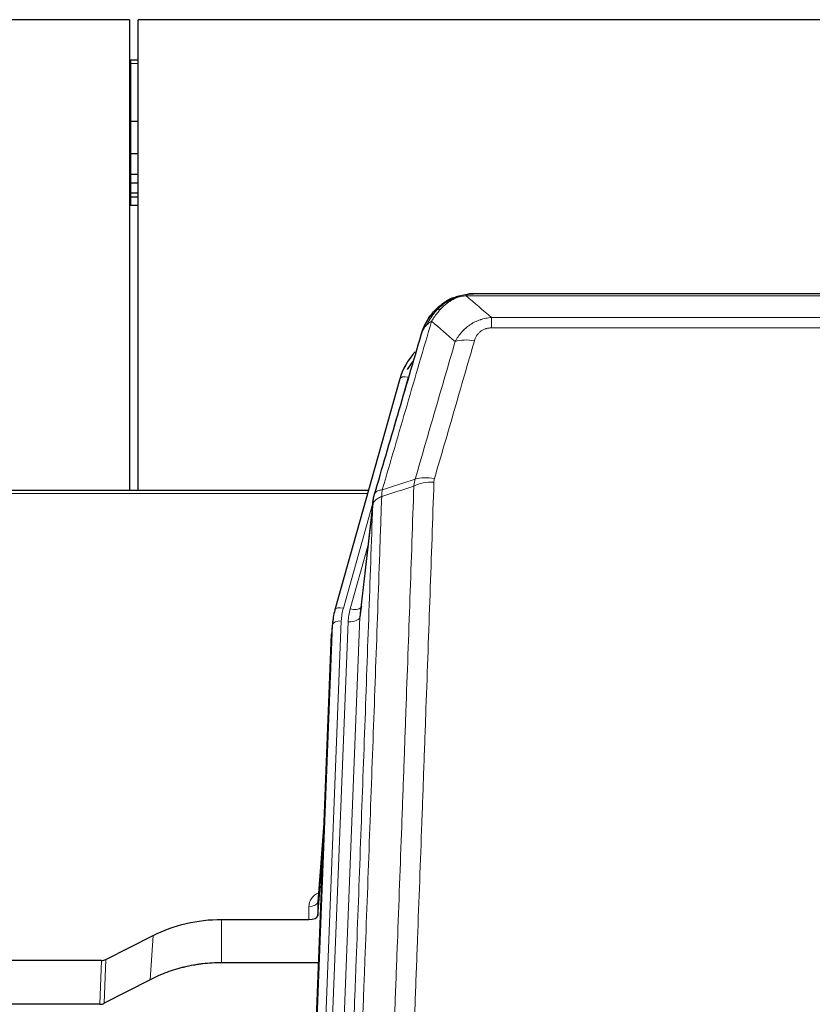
# Model space of a CAD drawing. Header units: inches. Extents: x 0 to 23760, y -13 to 16800.
# Tile 55 of 209: x 6438 to 6709, y 8521 to 8858. Entities that reach past the tile are written whole.
import ezdxf

# ---------------------------------------------------------------- set-up
doc = ezdxf.new("R2010")
doc.units = ezdxf.units.IN
doc.layers.add('254', color=7, linetype='Continuous', true_color=0xffffff)

msp = doc.modelspace()

# ---------------------------------------------------------------- linework, layer by layer
at = {"layer": '254', "color": 2, "linetype": 'Continuous', "lineweight": 25}
for p, q in [((6475.456, 8857.537), (5358.456, 8857.537)), ((6475.456, 8857.537), (6475.456, 8696.65)), ((6478.456, 8696.65), (6478.456, 8857.537)), ((8085.456, 8857.537), (6478.456, 8857.537)), ((6475.955, 8843.673), (6475.449, 8843.673)), ((6478.467, 8843.673), (6475.955, 8843.673)), ((6475.955, 8822.789), (6475.449, 8822.789)), ((6478.467, 8822.789), (6475.955, 8822.789)), ((6475.955, 8811.702), (6475.449, 8811.702)), ((6478.467, 8811.702), (6475.955, 8811.702)), ((6475.955, 8804.703), (6475.449, 8804.703)), ((6478.467, 8804.703), (6475.955, 8804.703)), ((6475.955, 8801.655), (6475.449, 8801.655)), ((6478.467, 8801.655), (6475.955, 8801.655)), ((6475.955, 8798.258), (6475.449, 8798.258)), ((6475.955, 8796.951), (6475.449, 8796.951)), ((6478.467, 8798.258), (6475.955, 8798.258)), ((6478.467, 8796.951), (6475.955, 8796.951)), ((6475.955, 8794.09), (6475.449, 8794.09)), ((6478.467, 8794.09), (6475.955, 8794.09)), ((6811.016, 8763.911), (6592.895, 8763.911)), ((6585.953, 8762.435), (6585.853, 8762.407)), ((6567.902, 8734.819), (6545.728, 8655.933)), ((6557.175, 8696.649), (6422.956, 8696.649)), ((6558.764, 8693.132), (6554.348, 8654.613)), ((6545.728, 8655.933), (6545.709, 8655.837)), ((6545.047, 8652.471), (6544.673, 8649.212)), ((6531.434, 8314.426), (6544.551, 8647.627)), ((6542.06, 8584.356), (6539.853, 8556.156)), ((6539.857, 8551.4), (6541.68, 8574.682)), ((6539.846, 8555.977), (6539.857, 8551.4)), ((6506.956, 8550.15), (6536.858, 8550.15)), ((6467.412, 8536.49), (6483.576, 8544.664)), ((6465.913, 8536.138), (6422.956, 8536.138)), ((6540.13, 8535.34), (6506.956, 8535.34)), ((6482.52, 8529.532), (6466.841, 8521.504)), ((6465.343, 8521.148), (6422.956, 8521.148))]:
    msp.add_line(p, q, dxfattribs=at)
at = {"layer": '254', "color": 110, "linetype": 'Continuous', "lineweight": 13}
for p, q in [((6475.955, 8842.576), (6475.449, 8842.576)), ((6475.955, 8843.673), (6475.955, 8842.576)), ((6478.467, 8842.576), (6475.955, 8842.576)), ((6475.955, 8842.576), (6475.955, 8822.789)), ((6475.955, 8822.789), (6475.955, 8811.702)), ((6475.955, 8811.702), (6475.955, 8804.703)), ((6475.955, 8804.703), (6475.955, 8801.655)), ((6475.955, 8801.655), (6475.955, 8798.258)), ((6475.955, 8798.258), (6475.955, 8796.951)), ((6475.955, 8796.951), (6475.955, 8794.09)), ((6813.358, 8763.248), (6590.553, 8763.248)), ((6585.853, 8762.407), (6585.785, 8762.249)), ((6599.284, 8755.78), (6804.627, 8755.78)), ((6599.284, 8755.78), (6599.284, 8752.247)), ((6804.627, 8752.247), (6599.284, 8752.247)), ((6570.79, 8735.393), (6566.065, 8718.582)), ((6556.888, 8695.618), (6422.956, 8695.618)), ((6558.689, 8692.341), (6548.616, 8656.507)), ((6558.635, 8691.62), (6554.258, 8653.44)), ((6556.989, 8677.652), (6550.963, 8656.214)), ((6547.919, 8652.106), (6534.808, 8319.084)), ((6554.258, 8653.44), (6541.192, 8321.546)), ((6531.814, 8317.864), (6544.925, 8650.886)), ((6537.2, 8319.919), (6550.266, 8651.813)), ((6544.925, 8650.886), (6544.551, 8647.627)), ((6542.053, 8584.164), (6539.846, 8555.977)), ((6536.858, 8550.15), (6536.848, 8554.566)), ((6506.956, 8550.15), (6506.956, 8535.34)), ((6483.576, 8544.664), (6482.52, 8529.532)), ((6465.343, 8521.148), (6465.913, 8536.138)), ((6467.412, 8536.49), (6466.841, 8521.504))]:
    msp.add_line(p, q, dxfattribs=at)
for centre, major_axis, ratio, start_param, end_param in [((6593.437, 8742.025), (-9.598, 2.808), 0.562843, 4.8755761, 5.6185342), ((6570.79, 8734.008), (-2.888, 0.812), 0.4480327, 4.837666, 6.2831701), ((6579.589, 8693.97), (9.994, -0.345), 0.559112, 1.5901207, 2.34753), ((6579.776, 8695.143), (9.604, -2.788), 0.5442898, 1.7274916, 2.473129), ((6548.616, 8655.122), (-2.888, 0.812), 0.4480327, 4.837666, 6.2831701), ((6571.937, 8651.356), (24.033, -0.038), 0.8858289, 2.8989744, 3.1081259), ((6574.284, 8651.063), (24.033, -0.038), 0.8858289, 2.8989744, 3.1081259), ((6550.963, 8658.061), (-3.851, 1.082), 0.4480327, 1.6960734, 2.8915811), ((6547.919, 8650.72), (-2.998, 0.118), 0.4614673, 4.7305545, 6.248991), ((6550.266, 8653.66), (-3.997, 0.157), 0.4614673, 1.5889619, 3.1073983), ((6542.851, 8554.566), (6.003, -0.046), 0.8757409, 2.0547277, 3.1504318), ((6536.848, 8556.02), (3, 0.007), 0.4848086, 4.7112485, 6.2484184)]:
    msp.add_ellipse(centre, major_axis=major_axis, ratio=ratio, start_param=start_param, end_param=end_param, dxfattribs=at)
at = {"layer": '254', "color": 2, "linetype": 'Continuous', "lineweight": 25}
for centre, major_axis, ratio, start_param, end_param in [((6594.097, 8728.806), (27.014, -0.465), 0.8900028, 2.4723378, 2.912319), ((6594.37, 8726.843), (27.01, -0.107), 0.887218, 2.5291489, 2.6592621), ((6571.937, 8649.97), (27.027, -0.37), 0.8864308, 2.9096812, 3.1188327), ((6574.284, 8652.91), (-20.035, -0.399), 0.8846078, 6.0216334, 6.2307848), ((6536.859, 8551.444), (-3, 0), 0.4313147, 1.5706417, 3.1078116), ((6465.91, 8538.767), (3, -0.011), 0.8761328, 4.7166989, 5.239903), ((6465.341, 8523.81), (3, -0.007), 0.8874311, 4.7150805, 5.2382846)]:
    msp.add_ellipse(centre, major_axis=major_axis, ratio=ratio, start_param=start_param, end_param=end_param, dxfattribs=at)
for points, knots in [([(6585.785, 8762.249), (6586.242, 8762.473), (6586.706, 8762.672), (6588.577, 8763.374), (6590.013, 8763.68), (6591.423, 8763.769)], [0, 0, 0, 0, 0.25, 0.25, 1, 1, 1, 1]), ([(6585.953, 8762.435), (6586.531, 8762.685), (6587.119, 8762.904), (6587.8, 8763.119), (6587.887, 8763.145), (6587.975, 8763.172)], [0, 0, 0, 0, 0.8717446, 0.8717446, 1, 1, 1, 1]), ([(6593.095, 8763.909), (6593.081, 8763.909), (6593.052, 8763.91), (6593.011, 8763.91), (6592.97, 8763.911), (6592.931, 8763.911), (6592.892, 8763.911), (6592.855, 8763.911), (6592.819, 8763.911), (6592.783, 8763.91), (6592.749, 8763.91), (6592.716, 8763.909), (6592.684, 8763.909), (6592.653, 8763.908), (6592.623, 8763.907), (6592.594, 8763.906), (6592.566, 8763.905), (6592.539, 8763.904), (6592.513, 8763.903), (6592.489, 8763.901), (6592.465, 8763.9), (6592.442, 8763.899), (6592.421, 8763.898), (6592.4, 8763.897), (6592.381, 8763.896), (6592.363, 8763.895), (6592.345, 8763.893), (6592.329, 8763.892), (6592.314, 8763.891), (6592.299, 8763.89), (6592.286, 8763.889), (6592.274, 8763.889), (6592.263, 8763.888), (6592.253, 8763.887), (6592.244, 8763.886), (6592.237, 8763.886), (6592.23, 8763.885), (6592.224, 8763.885), (6592.219, 8763.884), (6592.207, 8763.883), (6592.186, 8763.882), (6592.157, 8763.879), (6592.129, 8763.876), (6592.1, 8763.874), (6592.072, 8763.871), (6592.045, 8763.868), (6592.017, 8763.865), (6591.99, 8763.862), (6591.964, 8763.859), (6591.937, 8763.856), (6591.911, 8763.853), (6591.886, 8763.849), (6591.86, 8763.846), (6591.835, 8763.843), (6591.811, 8763.839), (6591.786, 8763.836), (6591.762, 8763.832), (6591.739, 8763.828), (6591.715, 8763.825), (6591.692, 8763.821), (6591.67, 8763.817), (6591.647, 8763.813), (6591.625, 8763.809), (6591.604, 8763.806), (6591.582, 8763.802), (6591.561, 8763.798), (6591.541, 8763.794), (6591.52, 8763.79), (6591.5, 8763.785), (6591.481, 8763.781), (6591.461, 8763.777), (6591.442, 8763.773), (6591.43, 8763.77), (6591.423, 8763.769)], [0, 0, 0, 0, 0.0247661, 0.0489206, 0.0724636, 0.0953949, 0.1177147, 0.1394229, 0.1605195, 0.1810045, 0.2008779, 0.2201398, 0.23879, 0.2568287, 0.2742558, 0.2910713, 0.3072753, 0.3228676, 0.3378484, 0.3522176, 0.3659752, 0.3791212, 0.3916556, 0.4035785, 0.4148897, 0.4255894, 0.4356775, 0.445154, 0.454019, 0.4622723, 0.4699141, 0.4769443, 0.4833629, 0.48917, 0.4943654, 0.4989493, 0.5029216, 0.5062824, 0.5090316, 0.5111692, 0.5284651, 0.5456049, 0.5625886, 0.5794163, 0.5960881, 0.612604, 0.6289642, 0.6451687, 0.6612176, 0.6771111, 0.6928491, 0.7084319, 0.7238594, 0.7391318, 0.7542492, 0.7692118, 0.7840195, 0.7986726, 0.8131712, 0.8275153, 0.8417051, 0.8557408, 0.8696224, 0.8833501, 0.8969241, 0.9103445, 0.9236114, 0.936725, 0.9496856, 0.9624932, 0.975148, 0.9876502, 1, 1, 1, 1]), ([(6579.755, 8758.039), (6579.973, 8758.274), (6580.196, 8758.503), (6581.07, 8759.353), (6581.761, 8759.934), (6582.488, 8760.46)], [0, 0, 0, 0, 0.2626999, 0.2626999, 1, 1, 1, 1]), ([(6580.741, 8758.524), (6580.927, 8758.718), (6581.116, 8758.909), (6581.888, 8759.652), (6582.498, 8760.168), (6583.768, 8761.106), (6584.427, 8761.528), (6585.329, 8762.02), (6585.556, 8762.138), (6585.785, 8762.249)], [0, 0, 0, 0, 0.125, 0.125, 0.5, 0.5, 0.875, 0.875, 1, 1, 1, 1]), ([(6575.234, 8749.84), (6575.239, 8749.862), (6575.251, 8749.906), (6575.269, 8749.972), (6575.288, 8750.038), (6575.306, 8750.103), (6575.325, 8750.168), (6575.343, 8750.233), (6575.362, 8750.298), (6575.381, 8750.362), (6575.401, 8750.426), (6575.42, 8750.489), (6575.44, 8750.553), (6575.46, 8750.616), (6575.48, 8750.678), (6575.5, 8750.741), (6575.52, 8750.803), (6575.54, 8750.865), (6575.561, 8750.926), (6575.581, 8750.988), (6575.602, 8751.049), (6575.623, 8751.11), (6575.644, 8751.17), (6575.665, 8751.23), (6575.687, 8751.29), (6575.708, 8751.35), (6575.73, 8751.409), (6575.752, 8751.468), (6575.774, 8751.527), (6575.796, 8751.585), (6575.818, 8751.643), (6575.84, 8751.701), (6575.862, 8751.759), (6575.885, 8751.816), (6575.907, 8751.873), (6575.93, 8751.93), (6575.952, 8751.986), (6575.975, 8752.042), (6575.998, 8752.098), (6576.021, 8752.154), (6576.044, 8752.209), (6576.068, 8752.264), (6576.091, 8752.319), (6576.114, 8752.373), (6576.138, 8752.428), (6576.161, 8752.482), (6576.185, 8752.535), (6576.209, 8752.588), (6576.232, 8752.642), (6576.256, 8752.694), (6576.28, 8752.747), (6576.304, 8752.799), (6576.328, 8752.851), (6576.352, 8752.903), (6576.377, 8752.954), (6576.401, 8753.005), (6576.425, 8753.056), (6576.449, 8753.106), (6576.474, 8753.157), (6576.498, 8753.207), (6576.523, 8753.256), (6576.547, 8753.306), (6576.572, 8753.355), (6576.597, 8753.404), (6576.621, 8753.452), (6576.646, 8753.501), (6576.671, 8753.549), (6576.696, 8753.596), (6576.72, 8753.644), (6576.745, 8753.691), (6576.77, 8753.738), (6576.795, 8753.785), (6576.82, 8753.831), (6576.845, 8753.877), (6576.87, 8753.923), (6576.895, 8753.969), (6576.92, 8754.014), (6576.945, 8754.059), (6576.97, 8754.104), (6576.995, 8754.149), (6577.02, 8754.193), (6577.045, 8754.237), (6577.07, 8754.281), (6577.095, 8754.324), (6577.12, 8754.367), (6577.146, 8754.41), (6577.171, 8754.453), (6577.196, 8754.495), (6577.221, 8754.537), (6577.246, 8754.579), (6577.271, 8754.621), (6577.296, 8754.662), (6577.321, 8754.703), (6577.346, 8754.744), (6577.371, 8754.785), (6577.396, 8754.825), (6577.421, 8754.865), (6577.446, 8754.905), (6577.471, 8754.945), (6577.496, 8754.984), (6577.521, 8755.023), (6577.545, 8755.062), (6577.57, 8755.1), (6577.595, 8755.138), (6577.62, 8755.177), (6577.644, 8755.214), (6577.669, 8755.252), (6577.694, 8755.289), (6577.718, 8755.326), (6577.743, 8755.363), (6577.767, 8755.399), (6577.792, 8755.436), (6577.816, 8755.472), (6577.841, 8755.508), (6577.865, 8755.543), (6577.889, 8755.578), (6577.914, 8755.613), (6577.938, 8755.648), (6577.962, 8755.683), (6577.986, 8755.717), (6578.01, 8755.751), (6578.034, 8755.785), (6578.058, 8755.819), (6578.082, 8755.852), (6578.106, 8755.885), (6578.129, 8755.918), (6578.153, 8755.951), (6578.177, 8755.983), (6578.2, 8756.015), (6578.224, 8756.047), (6578.247, 8756.079), (6578.27, 8756.11), (6578.294, 8756.142), (6578.317, 8756.173), (6578.34, 8756.203), (6578.363, 8756.234), (6578.386, 8756.264), (6578.409, 8756.294), (6578.432, 8756.324), (6578.454, 8756.354), (6578.477, 8756.383), (6578.5, 8756.412), (6578.522, 8756.441), (6578.544, 8756.47), (6578.567, 8756.498), (6578.589, 8756.527), (6578.611, 8756.555), (6578.633, 8756.582), (6578.655, 8756.61), (6578.677, 8756.637), (6578.699, 8756.664), (6578.72, 8756.691), (6578.742, 8756.718), (6578.763, 8756.745), (6578.785, 8756.771), (6578.806, 8756.797), (6578.827, 8756.823), (6578.848, 8756.848), (6578.869, 8756.874), (6578.89, 8756.899), (6578.911, 8756.924), (6578.931, 8756.949), (6578.952, 8756.973), (6578.972, 8756.997), (6578.993, 8757.022), (6579.013, 8757.046), (6579.033, 8757.069), (6579.053, 8757.093), (6579.073, 8757.116), (6579.093, 8757.139), (6579.112, 8757.162), (6579.132, 8757.185), (6579.151, 8757.207), (6579.17, 8757.229), (6579.19, 8757.251), (6579.209, 8757.273), (6579.228, 8757.295), (6579.246, 8757.316), (6579.259, 8757.33), (6579.265, 8757.337)], [0, 0, 0, 0, 0.0080212, 0.0160154, 0.0239827, 0.0319231, 0.0398365, 0.0477229, 0.0555824, 0.0634149, 0.0712205, 0.0789992, 0.0867509, 0.0944756, 0.1021734, 0.1098443, 0.1174881, 0.1251051, 0.1326951, 0.1402581, 0.1477942, 0.1553034, 0.1627856, 0.1702408, 0.1776691, 0.1850704, 0.1924448, 0.1997923, 0.2071128, 0.2144063, 0.2216729, 0.2289126, 0.2361253, 0.243311, 0.2504698, 0.2576016, 0.2647065, 0.2717845, 0.2788355, 0.2858595, 0.2928566, 0.2998268, 0.30677, 0.3136862, 0.3205755, 0.3274379, 0.3342733, 0.3410817, 0.3478632, 0.3546178, 0.3613454, 0.3680461, 0.3747198, 0.3813665, 0.3879863, 0.3945792, 0.4011451, 0.4076841, 0.4141961, 0.4206811, 0.4271393, 0.4335704, 0.4399746, 0.4463519, 0.4527022, 0.4590256, 0.465322, 0.4715915, 0.477834, 0.4840496, 0.4902382, 0.4963999, 0.5025346, 0.5086424, 0.5147232, 0.5207771, 0.526804, 0.532804, 0.5387771, 0.5447232, 0.5506423, 0.5565345, 0.5623997, 0.568238, 0.5740494, 0.5798338, 0.5855912, 0.5913217, 0.5970253, 0.6027019, 0.6083515, 0.6139742, 0.61957, 0.6251388, 0.6306807, 0.6361956, 0.6416836, 0.6471446, 0.6525787, 0.6579858, 0.663366, 0.6687192, 0.6740455, 0.6793448, 0.6846172, 0.6898627, 0.6950812, 0.7002727, 0.7054373, 0.710575, 0.7156857, 0.7207694, 0.7258262, 0.7308561, 0.735859, 0.740835, 0.745784, 0.7507061, 0.7556012, 0.7604694, 0.7653107, 0.7701249, 0.7749123, 0.7796727, 0.7844061, 0.7891127, 0.7937922, 0.7984448, 0.8030705, 0.8076692, 0.812241, 0.8167858, 0.8213037, 0.8257947, 0.8302587, 0.8346957, 0.8391058, 0.843489, 0.8478452, 0.8521745, 0.8564768, 0.8607522, 0.8650006, 0.8692221, 0.8734166, 0.8775842, 0.8817249, 0.8858386, 0.8899254, 0.8939852, 0.8980181, 0.902024, 0.906003, 0.909955, 0.9138802, 0.9177783, 0.9216495, 0.9254938, 0.9293111, 0.9331015, 0.936865, 0.9406015, 0.944311, 0.9479937, 0.9516493, 0.9552781, 0.9588799, 0.9624547, 0.9660026, 0.9695236, 0.9730176, 0.9764847, 0.9799249, 0.9833381, 0.9867243, 0.9900837, 0.993416, 0.9967215, 1, 1, 1, 1]), ([(6575.873, 8751.615), (6576.485, 8753.354), (6577.381, 8755.043), (6578.911, 8757.079), (6579.321, 8757.57), (6579.755, 8758.039)], [0, 0, 0, 0, 0.75, 0.75, 1, 1, 1, 1]), ([(6579.376, 8757.569), (6579.432, 8757.671), (6579.501, 8757.774), (6579.638, 8757.93), (6579.694, 8757.986), (6579.755, 8758.039)], [0, 0, 0, 0, 0.6295096, 0.6295096, 1, 1, 1, 1]), ([(6559.191, 8695.071), (6561.877, 8704.282), (6564.557, 8713.452), (6568.567, 8727.145), (6569.903, 8731.699), (6572.57, 8740.785), (6573.903, 8745.318), (6575.234, 8749.84)], [0, 0, 0, 0, 0.5, 0.5, 0.75, 0.75, 1, 1, 1, 1]), ([(6575.234, 8749.84), (6575.318, 8750.301), (6575.46, 8750.752), (6575.723, 8751.331), (6575.795, 8751.474), (6575.873, 8751.615)], [0, 0, 0, 0, 0.75, 0.75, 1, 1, 1, 1]), ([(6558.635, 8691.62), (6558.635, 8691.631), (6558.637, 8691.671), (6558.64, 8691.757), (6558.647, 8691.896), (6558.659, 8692.089), (6558.677, 8692.335), (6558.706, 8692.634), (6558.748, 8692.986), (6558.792, 8693.286), (6558.83, 8693.517), (6558.855, 8693.66), (6558.882, 8693.799), (6558.908, 8693.934), (6558.936, 8694.066), (6558.964, 8694.193), (6558.992, 8694.316), (6559.02, 8694.436), (6559.049, 8694.551), (6559.077, 8694.663), (6559.106, 8694.77), (6559.134, 8694.874), (6559.163, 8694.974), (6559.182, 8695.039), (6559.191, 8695.071)], [0, 0, 0, 0, 0.0092499, 0.0337179, 0.073404, 0.128308, 0.1984299, 0.2837694, 0.3843264, 0.5001005, 0.5424888, 0.5838484, 0.6241794, 0.6634821, 0.7017567, 0.7390032, 0.7752221, 0.8104134, 0.8445775, 0.8777146, 0.909825, 0.9409091, 0.9709673, 1, 1, 1, 1]), ([(6483.576, 8544.664), (6487.109, 8546.45), (6490.911, 8547.829), (6498.794, 8549.679), (6502.875, 8550.15), (6506.956, 8550.15)], [0, 0, 0, 0, 0.5, 0.5, 1, 1, 1, 1]), ([(6506.956, 8535.34), (6505.886, 8535.34), (6503.751, 8535.277), (6501.625, 8535.091), (6500.299, 8534.936), (6500.034, 8534.903), (6499.506, 8534.833), (6498.714, 8534.723), (6497.926, 8534.596), (6496.356, 8534.318), (6495.316, 8534.103), (6494.154, 8533.826), (6494.025, 8533.795), (6493.767, 8533.732), (6493.381, 8533.635), (6492.485, 8533.401), (6491.725, 8533.184), (6490.215, 8532.728), (6488.228, 8532.063), (6486.294, 8531.286), (6484.387, 8530.452), (6483.446, 8530.007), (6482.52, 8529.532)], [0, 0, 0, 0, 0.125, 0.25, 0.25, 0.28125, 0.28125, 0.3125, 0.375, 0.375, 0.5, 0.5, 0.515625, 0.515625, 0.53125, 0.5625, 0.625, 0.625, 0.75, 0.875, 0.875, 1, 1, 1, 1])]:
    msp.add_open_spline(points, degree=3, knots=knots, dxfattribs=at)
at = {"layer": '254', "color": 110, "linetype": 'Continuous', "lineweight": 13}
for points, knots in [([(6585.935, 8761.855), (6586.295, 8762.05), (6586.662, 8762.226), (6588.156, 8762.853), (6589.332, 8763.147), (6590.553, 8763.248)], [0, 0, 0, 0, 0.25, 0.25, 1, 1, 1, 1]), ([(6591.423, 8763.769), (6591.415, 8763.767), (6591.4, 8763.763), (6591.376, 8763.758), (6591.353, 8763.752), (6591.33, 8763.746), (6591.307, 8763.74), (6591.285, 8763.734), (6591.263, 8763.728), (6591.241, 8763.722), (6591.22, 8763.716), (6591.199, 8763.71), (6591.178, 8763.703), (6591.158, 8763.697), (6591.138, 8763.69), (6591.118, 8763.684), (6591.099, 8763.677), (6591.08, 8763.67), (6591.061, 8763.663), (6591.043, 8763.656), (6591.025, 8763.649), (6591.007, 8763.642), (6590.99, 8763.635), (6590.973, 8763.628), (6590.956, 8763.621), (6590.94, 8763.613), (6590.924, 8763.606), (6590.908, 8763.598), (6590.893, 8763.591), (6590.878, 8763.583), (6590.863, 8763.575), (6590.849, 8763.567), (6590.835, 8763.56), (6590.821, 8763.552), (6590.808, 8763.544), (6590.795, 8763.536), (6590.782, 8763.528), (6590.77, 8763.519), (6590.758, 8763.511), (6590.746, 8763.503), (6590.735, 8763.494), (6590.723, 8763.486), (6590.713, 8763.478), (6590.702, 8763.469), (6590.692, 8763.46), (6590.683, 8763.452), (6590.673, 8763.443), (6590.664, 8763.434), (6590.655, 8763.425), (6590.647, 8763.417), (6590.639, 8763.408), (6590.631, 8763.399), (6590.624, 8763.39), (6590.617, 8763.381), (6590.61, 8763.371), (6590.604, 8763.362), (6590.598, 8763.353), (6590.592, 8763.344), (6590.586, 8763.334), (6590.581, 8763.325), (6590.577, 8763.316), (6590.572, 8763.306), (6590.568, 8763.297), (6590.564, 8763.287), (6590.561, 8763.277), (6590.558, 8763.268), (6590.555, 8763.258), (6590.554, 8763.252), (6590.553, 8763.248)], [0, 0, 0, 0, 0.0185022, 0.0368847, 0.0551481, 0.073293, 0.0913199, 0.1092294, 0.1270222, 0.1446988, 0.1622598, 0.1797059, 0.1970378, 0.2142561, 0.2313614, 0.2483544, 0.265236, 0.2820066, 0.2986672, 0.3152184, 0.331661, 0.3479958, 0.3642235, 0.380345, 0.3963611, 0.4122725, 0.4280803, 0.4437851, 0.459388, 0.4748898, 0.4902915, 0.5055939, 0.5207981, 0.535905, 0.5509156, 0.565831, 0.5806521, 0.5953801, 0.6100159, 0.6245607, 0.6390157, 0.6533819, 0.6676604, 0.6818526, 0.6959596, 0.7099825, 0.7239227, 0.7377815, 0.75156, 0.7652597, 0.7788818, 0.7924277, 0.8058989, 0.8192966, 0.8326224, 0.8458776, 0.8590638, 0.8721825, 0.8852351, 0.8982233, 0.9111485, 0.9240124, 0.9368166, 0.9495628, 0.9622525, 0.9748874, 0.9874694, 1, 1, 1, 1]), ([(6581.965, 8758.736), (6582.115, 8758.895), (6582.266, 8759.05), (6582.881, 8759.659), (6583.36, 8760.087), (6584.354, 8760.873), (6584.869, 8761.232), (6585.576, 8761.656), (6585.755, 8761.758), (6585.935, 8761.855)], [0, 0, 0, 0, 0.125, 0.125, 0.5, 0.5, 0.875, 0.875, 1, 1, 1, 1]), ([(6585.785, 8762.249), (6585.783, 8762.22), (6585.785, 8762.187), (6585.798, 8762.102), (6585.814, 8762.046), (6585.862, 8761.942), (6585.894, 8761.894), (6585.935, 8761.855)], [0, 0, 0, 0, 0.25, 0.25, 0.625, 0.625, 1, 1, 1, 1]), ([(6577.083, 8753.199), (6577.782, 8754.652), (6578.652, 8756.046), (6580.013, 8757.729), (6580.37, 8758.135), (6580.741, 8758.524)], [0, 0, 0, 0, 0.75, 0.75, 1, 1, 1, 1]), ([(6578.79, 8754.529), (6579.483, 8755.645), (6580.249, 8756.742), (6581.376, 8758.092), (6581.667, 8758.42), (6581.965, 8758.736)], [0, 0, 0, 0, 0.75, 0.75, 1, 1, 1, 1]), ([(6579.755, 8758.039), (6579.786, 8758.066), (6579.819, 8758.092), (6579.953, 8758.193), (6580.066, 8758.263), (6580.315, 8758.385), (6580.452, 8758.437), (6580.643, 8758.497), (6580.692, 8758.511), (6580.741, 8758.524)], [0, 0, 0, 0, 0.125, 0.125, 0.5, 0.5, 0.875, 0.875, 1, 1, 1, 1]), ([(6580.741, 8758.524), (6580.84, 8758.55), (6580.941, 8758.573), (6581.198, 8758.624), (6581.355, 8758.647), (6581.666, 8758.692), (6581.819, 8758.712), (6581.965, 8758.736)], [0, 0, 0, 0, 0.25, 0.25, 0.625, 0.625, 1, 1, 1, 1]), ([(6578.79, 8754.529), (6577.392, 8749.775), (6575.993, 8745.009), (6573.19, 8735.453), (6571.788, 8730.663), (6567.574, 8716.26), (6564.758, 8706.613), (6561.936, 8696.92)], [0, 0, 0, 0, 0.25, 0.25, 0.5, 0.5, 1, 1, 1, 1]), ([(6575.873, 8751.615), (6575.912, 8751.685), (6575.952, 8751.755), (6576.12, 8752.033), (6576.259, 8752.237), (6576.562, 8752.633), (6576.726, 8752.826), (6576.962, 8753.076), (6577.022, 8753.138), (6577.083, 8753.199)], [0, 0, 0, 0, 0.125, 0.125, 0.5, 0.5, 0.875, 0.875, 1, 1, 1, 1]), ([(6577.083, 8753.199), (6577.206, 8753.321), (6577.334, 8753.441), (6577.666, 8753.732), (6577.877, 8753.901), (6578.319, 8754.225), (6578.55, 8754.381), (6578.79, 8754.529)], [0, 0, 0, 0, 0.25, 0.25, 0.625, 0.625, 1, 1, 1, 1]), ([(6586.857, 8747.567), (6587.155, 8748.135), (6587.481, 8748.682), (6588.194, 8749.733), (6588.581, 8750.238), (6589.209, 8750.96), (6589.481, 8751.254), (6589.766, 8751.538), (6589.881, 8751.651), (6589.939, 8751.708), (6590.115, 8751.874), (6590.234, 8751.983), (6590.836, 8752.519), (6591.345, 8752.916), (6592.017, 8753.371), (6592.154, 8753.459), (6592.361, 8753.59), (6592.43, 8753.632), (6592.57, 8753.717), (6592.64, 8753.758), (6592.992, 8753.963), (6593.279, 8754.117), (6594.155, 8754.551), (6594.76, 8754.801), (6595.463, 8755.038), (6595.542, 8755.063), (6595.7, 8755.114), (6595.779, 8755.138), (6596.017, 8755.21), (6596.176, 8755.255), (6596.656, 8755.382), (6596.978, 8755.456), (6597.954, 8755.647), (6598.614, 8755.734), (6599.284, 8755.78)], [0, 0, 0, 0, 0.125, 0.125, 0.25, 0.25, 0.3125, 0.328125, 0.328125, 0.34375, 0.34375, 0.375, 0.375, 0.5, 0.5, 0.53125, 0.53125, 0.546875, 0.546875, 0.5625, 0.5625, 0.625, 0.625, 0.75, 0.75, 0.765625, 0.765625, 0.78125, 0.78125, 0.8125, 0.8125, 0.875, 0.875, 1, 1, 1, 1]), ([(6593.437, 8747.812), (6593.458, 8747.884), (6593.48, 8747.956), (6593.526, 8748.099), (6593.551, 8748.171), (6593.626, 8748.384), (6593.68, 8748.525), (6593.798, 8748.803), (6593.862, 8748.94), (6593.998, 8749.212), (6594.072, 8749.346), (6594.229, 8749.61), (6594.313, 8749.741), (6594.448, 8749.933), (6594.495, 8749.996), (6594.591, 8750.122), (6594.641, 8750.185), (6594.795, 8750.369), (6594.903, 8750.488), (6595.131, 8750.717), (6595.251, 8750.827), (6595.44, 8750.986), (6595.537, 8751.064), (6595.638, 8751.139), (6595.706, 8751.188), (6595.741, 8751.212), (6595.916, 8751.333), (6596.06, 8751.422), (6596.507, 8751.671), (6596.824, 8751.81), (6597.244, 8751.949), (6597.329, 8751.976), (6597.502, 8752.025), (6597.589, 8752.047), (6597.85, 8752.109), (6598.026, 8752.143), (6598.381, 8752.196), (6598.56, 8752.215), (6598.92, 8752.241), (6599.102, 8752.247), (6599.284, 8752.247)], [0, 0, 0, 0, 0.03125, 0.03125, 0.0625, 0.0625, 0.125, 0.125, 0.1875, 0.1875, 0.25, 0.25, 0.3125, 0.3125, 0.34375, 0.34375, 0.375, 0.375, 0.4375, 0.4375, 0.5, 0.5, 0.53125, 0.546875, 0.546875, 0.5625, 0.5625, 0.625, 0.625, 0.75, 0.75, 0.78125, 0.78125, 0.8125, 0.8125, 0.875, 0.875, 0.9375, 0.9375, 1, 1, 1, 1]), ([(6573.18, 8700.57), (6575.468, 8708.463), (6577.752, 8716.326), (6581.171, 8728.076), (6582.31, 8731.985), (6584.585, 8739.787), (6585.722, 8743.681), (6586.857, 8747.567)], [0, 0, 0, 0, 0.5, 0.5, 0.75, 0.75, 1, 1, 1, 1]), ([(6593.437, 8747.812), (6592.303, 8743.92), (6591.168, 8740.02), (6588.896, 8732.205), (6587.758, 8728.29), (6584.343, 8716.522), (6582.061, 8708.646), (6579.776, 8700.741)], [0, 0, 0, 0, 0.25, 0.25, 0.5, 0.5, 1, 1, 1, 1]), ([(6579.589, 8699.564), (6579.151, 8686.85), (6578.261, 8661.272), (6577.34, 8635.392), (6576.638, 8615.869), (6576.402, 8609.343), (6575.926, 8596.252), (6575.686, 8589.688), (6574.961, 8569.939), (6574.47, 8556.702), (6573.846, 8540.066), (6573.721, 8536.735), (6573.47, 8530.065), (6573.091, 8520.047), (6572.709, 8509.992), (6571.938, 8489.834), (6570.896, 8462.825), (6569.288, 8421.921), (6568.188, 8394.391), (6567.63, 8380.561)], [0, 0, 0, 0, 0.125, 0.25, 0.25, 0.3125, 0.3125, 0.375, 0.375, 0.5, 0.5, 0.53125, 0.53125, 0.5625, 0.625, 0.625, 0.75, 0.875, 1, 1, 1, 1]), ([(6579.589, 8699.564), (6579.595, 8699.762), (6579.614, 8699.96), (6579.677, 8700.352), (6579.72, 8700.547), (6579.776, 8700.741)], [0, 0, 0, 0, 0.5, 0.5, 1, 1, 1, 1]), ([(6561.936, 8696.92), (6561.527, 8696.885), (6561.155, 8696.815), (6560.496, 8696.612), (6560.211, 8696.478), (6559.739, 8696.156), (6559.554, 8695.968), (6559.29, 8695.548), (6559.212, 8695.317), (6559.191, 8695.071)], [0, 0, 0, 0, 0.25, 0.25, 0.5, 0.5, 0.75, 0.75, 1, 1, 1, 1]), ([(6560.747, 8379.6), (6561.305, 8393.413), (6562.407, 8420.908), (6564.017, 8461.76), (6565.06, 8488.734), (6565.832, 8508.867), (6566.215, 8518.909), (6566.594, 8528.914), (6566.846, 8535.576), (6566.971, 8538.903), (6567.595, 8555.517), (6568.087, 8568.737), (6568.814, 8588.462), (6569.054, 8595.017), (6569.53, 8608.092), (6569.766, 8614.61), (6570.469, 8634.108), (6571.391, 8659.955), (6572.283, 8685.5), (6572.721, 8698.197)], [0, 0, 0, 0, 0.125, 0.25, 0.375, 0.375, 0.4375, 0.46875, 0.46875, 0.5, 0.5, 0.625, 0.625, 0.6875, 0.6875, 0.75, 0.75, 0.875, 1, 1, 1, 1]), ([(6561.724, 8694.629), (6561.745, 8695.03), (6561.761, 8695.417), (6561.819, 8696.175), (6561.861, 8696.547), (6561.936, 8696.92)], [0, 0, 0, 0, 0.5, 0.5, 1, 1, 1, 1]), ([(6561.724, 8694.629), (6561.668, 8693.017), (6561.612, 8691.403), (6561.5, 8688.174), (6561.332, 8683.327), (6560.936, 8671.992), (6560.593, 8662.233), (6559.9, 8642.656), (6558.959, 8616.4), (6557.501, 8576.555), (6556.497, 8549.684), (6555.923, 8534.483), (6555.859, 8532.793), (6555.731, 8529.41), (6555.538, 8524.333), (6555.087, 8512.462), (6554.695, 8502.248), (6554.367, 8493.713), (6554.301, 8492.005), (6554.169, 8488.587), (6553.971, 8483.457), (6553.506, 8471.465), (6553.103, 8461.149), (6552.291, 8440.467), (6551.194, 8412.759), (6550.066, 8384.786), (6549.495, 8370.733)], [0, 0, 0, 0, 0.015625, 0.015625, 0.03125, 0.0625, 0.125, 0.125, 0.25, 0.375, 0.5, 0.5, 0.515625, 0.515625, 0.53125, 0.5625, 0.625, 0.625, 0.640625, 0.640625, 0.65625, 0.6875, 0.75, 0.75, 0.875, 1, 1, 1, 1]), ([(6561.724, 8694.629), (6561.712, 8694.624), (6561.686, 8694.615), (6561.648, 8694.6), (6561.61, 8694.586), (6561.572, 8694.571), (6561.534, 8694.555), (6561.495, 8694.54), (6561.457, 8694.524), (6561.418, 8694.508), (6561.379, 8694.492), (6561.34, 8694.476), (6561.302, 8694.459), (6561.263, 8694.442), (6561.224, 8694.424), (6561.185, 8694.407), (6561.145, 8694.389), (6561.106, 8694.37), (6561.067, 8694.352), (6561.028, 8694.333), (6560.989, 8694.314), (6560.95, 8694.295), (6560.91, 8694.275), (6560.871, 8694.255), (6560.832, 8694.235), (6560.793, 8694.214), (6560.754, 8694.193), (6560.714, 8694.172), (6560.675, 8694.15), (6560.636, 8694.128), (6560.597, 8694.106), (6560.559, 8694.084), (6560.52, 8694.061), (6560.481, 8694.038), (6560.442, 8694.014), (6560.404, 8693.99), (6560.366, 8693.966), (6560.327, 8693.942), (6560.289, 8693.917), (6560.251, 8693.892), (6560.213, 8693.866), (6560.176, 8693.841), (6560.138, 8693.815), (6560.101, 8693.788), (6560.064, 8693.761), (6560.027, 8693.734), (6559.99, 8693.707), (6559.954, 8693.679), (6559.918, 8693.651), (6559.882, 8693.622), (6559.846, 8693.593), (6559.81, 8693.564), (6559.775, 8693.534), (6559.74, 8693.504), (6559.706, 8693.474), (6559.672, 8693.444), (6559.638, 8693.413), (6559.604, 8693.381), (6559.571, 8693.35), (6559.536, 8693.315), (6559.499, 8693.279), (6559.46, 8693.239), (6559.423, 8693.2), (6559.386, 8693.16), (6559.35, 8693.12), (6559.315, 8693.08), (6559.281, 8693.039), (6559.247, 8692.999), (6559.215, 8692.958), (6559.183, 8692.917), (6559.152, 8692.876), (6559.122, 8692.835), (6559.093, 8692.793), (6559.065, 8692.751), (6559.037, 8692.709), (6559.011, 8692.667), (6558.985, 8692.625), (6558.96, 8692.583), (6558.936, 8692.54), (6558.913, 8692.498), (6558.891, 8692.455), (6558.869, 8692.412), (6558.849, 8692.369), (6558.829, 8692.326), (6558.81, 8692.282), (6558.792, 8692.239), (6558.775, 8692.195), (6558.759, 8692.152), (6558.744, 8692.108), (6558.729, 8692.064), (6558.716, 8692.02), (6558.703, 8691.976), (6558.692, 8691.932), (6558.681, 8691.887), (6558.671, 8691.843), (6558.662, 8691.799), (6558.654, 8691.754), (6558.646, 8691.71), (6558.64, 8691.665), (6558.637, 8691.635), (6558.635, 8691.62)], [0, 0, 0, 0, 0.0069372, 0.0139334, 0.0209887, 0.028103, 0.0352764, 0.0425088, 0.0498003, 0.0571509, 0.0645605, 0.0720292, 0.0795569, 0.0871437, 0.0947896, 0.1024945, 0.1102584, 0.1180815, 0.1259636, 0.1339048, 0.141905, 0.1499643, 0.1580827, 0.1662601, 0.1744966, 0.1827922, 0.1911468, 0.1995605, 0.2080333, 0.2165651, 0.225156, 0.233806, 0.2425151, 0.2512832, 0.2601104, 0.2689967, 0.277942, 0.2869465, 0.29601, 0.3051325, 0.3143142, 0.3235549, 0.3328547, 0.3422136, 0.3516315, 0.3611085, 0.3706446, 0.3802398, 0.3898941, 0.3996074, 0.4093798, 0.4192113, 0.4291019, 0.4390515, 0.4490602, 0.459128, 0.4692549, 0.4794409, 0.4896859, 0.4999901, 0.5124905, 0.524991, 0.5374914, 0.5499918, 0.5624922, 0.5749926, 0.587493, 0.5999934, 0.6124937, 0.6249941, 0.6374944, 0.6499948, 0.6624951, 0.6749954, 0.6874957, 0.699996, 0.7124963, 0.7249966, 0.7374968, 0.7499971, 0.7624973, 0.7749976, 0.7874978, 0.799998, 0.8124982, 0.8249984, 0.8374986, 0.8499988, 0.8624989, 0.8749991, 0.8874992, 0.8999993, 0.9124995, 0.9249996, 0.9374997, 0.9499998, 0.9624998, 0.9749999, 0.9875, 1, 1, 1, 1]), ([(6546.44, 8368.952), (6547.009, 8382.952), (6548.134, 8410.82), (6549.228, 8438.423), (6550.037, 8459.027), (6550.439, 8469.304), (6550.903, 8481.251), (6551.101, 8486.362), (6551.232, 8489.767), (6551.298, 8491.469), (6551.626, 8499.971), (6552.016, 8510.147), (6552.466, 8521.972), (6552.658, 8527.03), (6552.786, 8530.4), (6552.849, 8532.084), (6553.422, 8547.228), (6554.423, 8573.996), (6555.878, 8613.69), (6557.284, 8652.924), (6558.19, 8678.773), (6558.635, 8691.62)], [0, 0, 0, 0, 0.125, 0.25, 0.25, 0.3125, 0.34375, 0.359375, 0.359375, 0.375, 0.375, 0.4375, 0.46875, 0.484375, 0.484375, 0.5, 0.5, 0.625, 0.75, 0.875, 1, 1, 1, 1])]:
    msp.add_open_spline(points, degree=3, knots=knots, dxfattribs=at)
for points in [[(6590.553, 8763.248), (6593.446, 8760.756), (6596.356, 8758.267), (6599.284, 8755.78)], [(6586.857, 8747.567), (6584.153, 8749.886), (6581.464, 8752.206), (6578.79, 8754.529)], [(6561.936, 8696.92), (6565.683, 8698.134), (6569.431, 8699.351), (6573.18, 8700.57)], [(6572.721, 8698.197), (6572.762, 8698.604), (6572.879, 8699.407), (6573.067, 8700.186), (6573.18, 8700.57)], [(6572.721, 8698.197), (6569.055, 8697.006), (6565.389, 8695.816), (6561.724, 8694.629)]]:
    msp.add_open_spline(points, degree=3, dxfattribs=at)
at = {"layer": '254', "color": 2, "linetype": 'Continuous', "lineweight": 25}
for points, degree in [([(6591.36, 8763.831), (6591.942, 8763.887), (6592.521, 8763.912), (6593.095, 8763.909)], 3), ([(6585.855, 8762.408), (6583.988, 8761.573), (6582.342, 8760.353)], 2)]:
    msp.add_open_spline(points, degree=degree, dxfattribs=at)

doc.saveas('drawing.dxf')
